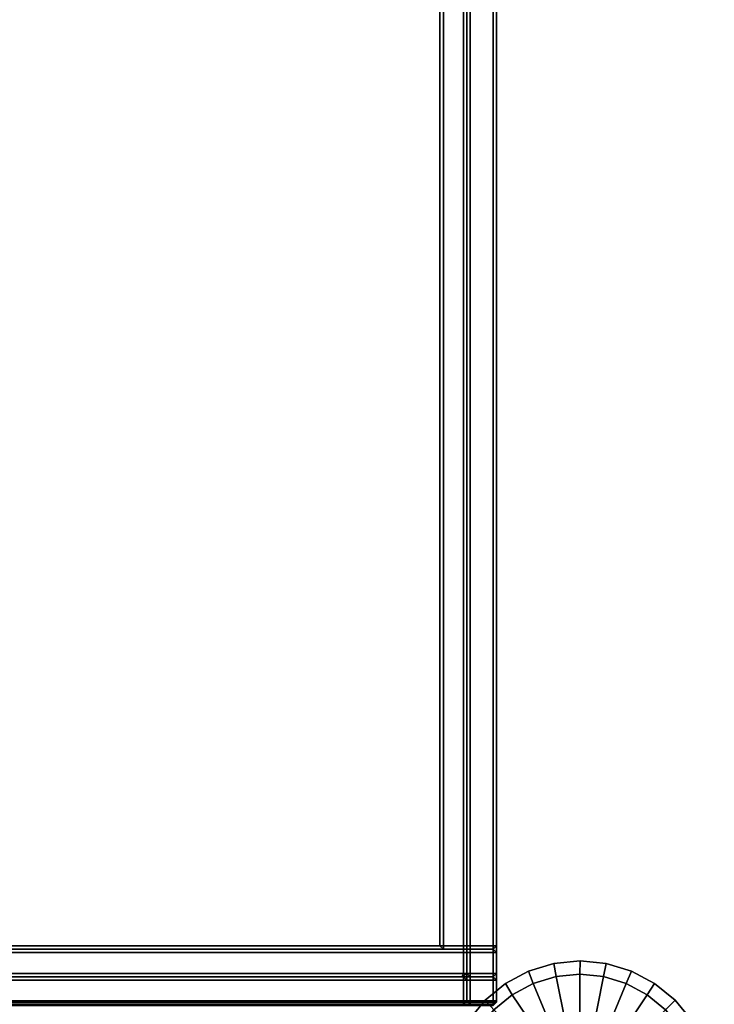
# Model space of a CAD drawing. Header units: inches. Extents: x 82 to 767, y -5 to 263.
# Tile 164 of 256: x 759 to 767, y 97 to 108. Entities that reach past the tile are written whole.
import ezdxf
from ezdxf.enums import TextEntityAlignment as Align

# ---------------------------------------------------------------- set-up
doc = ezdxf.new("R2010")
doc.units = ezdxf.units.IN
doc.header["$MEASUREMENT"] = 0
for name, color, linetype in [('A-FURN-3-COLLECTION-INFINITO-STORAGE-CASE-BACK-EDGE-HORIZONTAL', 35, 'Continuous'), ('A-FURN-3-COLLECTION-INFINITO-STORAGE-CASE-BACK-EDGE-VERTICAL', 35, 'Continuous'), ('A-FURN-3-COLLECTION-INFINITO-STORAGE-CASE-BACK-SURFACE-VERTICAL', 33, 'Continuous'), ('A-FURN-3-COLLECTION-INFINITO-STORAGE-CASE-BOTTOM-EDGE-HORIZONTAL', 35, 'Continuous'), ('A-FURN-3-COLLECTION-INFINITO-STORAGE-CASE-BOTTOM-SURFACE-HORIZONTAL', 33, 'Continuous'), ('A-FURN-3-COLLECTION-INFINITO-STORAGE-CASE-SIDE-EDGE-HORIZONTAL', 35, 'Continuous'), ('A-FURN-3-COLLECTION-INFINITO-STORAGE-CASE-SIDE-EDGE-VERTICAL', 35, 'Continuous'), ('A-FURN-3-COLLECTION-INFINITO-STORAGE-CASE-SIDE-SURFACE-VERTICAL', 33, 'Continuous'), ('A-FURN-3-COLLECTION-INFINITO-STORAGE-CASE-TOP-EDGE-HORIZONTAL', 35, 'Continuous'), ('A-FURN-3-COLLECTION-INFINITO-STORAGE-CASE-TOP-SURFACE-HORIZONTAL', 33, 'Continuous'), ('A-FURN-3-COLLECTION-INFINITO-STORAGE-SHELF', 33, 'Continuous'), ('A-FURN-3-COLLECTION-INFINITO-STORAGE-STANCHION-GLIDE', 251, 'Continuous'), ('A-FURN-HAWORTH-ATT', 7, 'Continuous')]:
    doc.layers.add(name, color=color, linetype=linetype)
doc.styles.get("Standard").update_dxf_attribs({"font": 'arial.ttf'})

# ---------------------------------------------------------------- blocks, each defined once
blk = doc.blocks.new('HCCS-IWBC-S0965-3D-3')
at = {"layer": 'A-FURN-3-COLLECTION-INFINITO-STORAGE-SHELF'}
for points in [[(1.027, 4.924, -0.334), (65.954, 4.924, -0.334), (65.954, 4.884, -0.373), (1.027, 4.884, -0.373)], [(65.954, 4.616, -0.373), (1.027, 4.616, -0.373), (1.027, 4.884, -0.373), (65.954, 4.884, -0.373)], [(65.631, 4.884, 1.605), (65.631, 4.924, 1.565), (1.349, 4.924, 1.565), (1.349, 4.884, 1.605)], [(65.631, 4.924, 1.565), (65.631, 4.924, -0.334), (1.349, 4.924, -0.334), (1.349, 4.924, 1.565)], [(65.631, 4.616, 1.605), (65.631, 4.884, 1.605), (1.349, 4.884, 1.605), (1.349, 4.616, 1.605)], [(65.631, 4.924, 0.853), (65.954, 4.924, 0.853), (65.954, 4.884, 0.814), (65.671, 4.884, 0.814)], [(65.631, 4.924, 1.249), (65.954, 4.924, 1.249), (65.954, 4.884, 1.209), (65.671, 4.884, 1.209)], [(65.671, 4.884, 1.407), (65.954, 4.884, 1.407), (65.954, 4.924, 1.368), (65.631, 4.924, 1.368)], [(65.671, 4.884, 1.011), (65.954, 4.884, 1.011), (65.954, 4.924, 0.972), (65.631, 4.924, 0.972)], [(65.631, 4.924, 0.062), (65.954, 4.924, 0.062), (65.954, 4.884, 0.023), (65.671, 4.884, 0.023)], [(65.631, 4.924, 0.457), (65.954, 4.924, 0.457), (65.954, 4.884, 0.418), (65.671, 4.884, 0.418)], [(65.671, 4.884, 0.616), (65.954, 4.884, 0.616), (65.954, 4.924, 0.576), (65.631, 4.924, 0.576)], [(65.671, 4.884, 0.22), (65.954, 4.884, 0.22), (65.954, 4.924, 0.181), (65.631, 4.924, 0.181)], [(65.671, 4.884, -0.175), (65.954, 4.884, -0.175), (65.954, 4.924, -0.215), (65.631, 4.924, -0.215)], [(65.631, 4.924, 0.853), (65.631, 4.924, 0.972), (65.954, 4.924, 0.972), (65.954, 4.924, 0.853)], [(65.631, 4.924, 0.457), (65.631, 4.924, 0.576), (65.954, 4.924, 0.576), (65.954, 4.924, 0.457)], [(65.631, 4.924, 0.062), (65.631, 4.924, 0.181), (65.954, 4.924, 0.181), (65.954, 4.924, 0.062)], [(65.631, 4.924, -0.334), (65.631, 4.924, -0.215), (65.954, 4.924, -0.215), (65.954, 4.924, -0.334)], [(65.631, 4.924, 1.249), (65.631, 4.924, 1.368), (65.954, 4.924, 1.368), (65.954, 4.924, 1.249)], [(65.671, 4.884, -0.175), (65.631, 4.924, -0.215), (65.631, 4.924, 1.565), (65.671, 4.884, 1.565)], [(65.671, 4.884, 1.565), (65.631, 4.924, 1.565), (65.631, 4.924, 1.565), (65.631, 4.884, 1.605)], [(65.631, 4.616, 1.605), (65.671, 4.616, 1.565), (65.671, 4.884, 1.565), (65.631, 4.884, 1.605)], [(65.71, 4.924, 0.655), (65.71, 4.884, 0.616), (65.71, 4.884, 0.616), (65.671, 4.884, 0.655)], [(65.71, 4.924, 0.774), (65.71, 4.924, 0.655), (65.671, 4.884, 0.655), (65.671, 4.884, 0.774)], [(65.671, 4.884, 0.774), (65.71, 4.884, 0.814), (65.71, 4.884, 0.814), (65.71, 4.924, 0.774)], [(65.71, 4.924, 1.17), (65.71, 4.924, 1.051), (65.671, 4.884, 1.051), (65.671, 4.884, 1.17)], [(65.71, 4.924, -0.017), (65.71, 4.924, -0.136), (65.671, 4.884, -0.136), (65.671, 4.884, -0.017)], [(65.71, 4.924, -0.136), (65.71, 4.884, -0.175), (65.71, 4.884, -0.175), (65.671, 4.884, -0.136)], [(65.671, 4.884, -0.017), (65.71, 4.884, 0.023), (65.71, 4.884, 0.023), (65.71, 4.924, -0.017)], [(65.71, 4.924, 0.379), (65.71, 4.924, 0.26), (65.671, 4.884, 0.26), (65.671, 4.884, 0.379)], [(65.71, 4.924, 0.26), (65.71, 4.884, 0.22), (65.71, 4.884, 0.22), (65.671, 4.884, 0.26)], [(65.671, 4.884, 0.379), (65.71, 4.884, 0.418), (65.71, 4.884, 0.418), (65.71, 4.924, 0.379)], [(65.71, 4.924, 1.051), (65.71, 4.884, 1.011), (65.71, 4.884, 1.011), (65.671, 4.884, 1.051)], [(65.671, 4.884, 1.17), (65.71, 4.884, 1.209), (65.71, 4.884, 1.209), (65.71, 4.924, 1.17)], [(65.71, 4.924, 1.565), (65.71, 4.924, 1.446), (65.671, 4.884, 1.446), (65.671, 4.884, 1.565)], [(65.71, 4.924, 1.446), (65.71, 4.884, 1.407), (65.71, 4.884, 1.407), (65.671, 4.884, 1.446)], [(65.671, 4.884, 1.565), (65.71, 4.884, 1.605), (65.71, 4.884, 1.605), (65.71, 4.924, 1.565)], [(65.671, 4.537, 0.655), (65.671, 4.884, 0.655), (65.71, 4.884, 0.616), (65.71, 4.576, 0.616)], [(65.671, 4.884, 0.774), (65.671, 4.884, 0.655), (65.671, 4.537, 0.655), (65.671, 4.537, 0.774)], [(65.71, 4.576, 0.814), (65.71, 4.884, 0.814), (65.671, 4.884, 0.774), (65.671, 4.537, 0.774)], [(65.671, 4.537, 1.051), (65.671, 4.884, 1.051), (65.71, 4.884, 1.011), (65.71, 4.576, 1.011)], [(65.671, 4.884, 1.17), (65.671, 4.884, 1.051), (65.671, 4.537, 1.051), (65.671, 4.537, 1.17)], [(65.71, 4.576, 1.209), (65.71, 4.884, 1.209), (65.671, 4.884, 1.17), (65.671, 4.537, 1.17)], [(65.671, 4.537, 1.446), (65.671, 4.884, 1.446), (65.71, 4.884, 1.407), (65.71, 4.576, 1.407)], [(65.671, 4.537, 0.26), (65.671, 4.884, 0.26), (65.71, 4.884, 0.22), (65.71, 4.576, 0.22)], [(65.671, 4.537, -0.136), (65.671, 4.884, -0.136), (65.71, 4.884, -0.175), (65.71, 4.576, -0.175)], [(65.71, 4.576, 0.023), (65.71, 4.884, 0.023), (65.671, 4.884, -0.017), (65.671, 4.537, -0.017)], [(65.71, 4.576, 0.418), (65.71, 4.884, 0.418), (65.671, 4.884, 0.379), (65.671, 4.537, 0.379)], [(65.671, 4.884, -0.017), (65.671, 4.884, -0.136), (65.671, 4.537, -0.136), (65.671, 4.537, -0.017)], [(65.671, 4.884, 0.379), (65.671, 4.884, 0.26), (65.671, 4.537, 0.26), (65.671, 4.537, 0.379)], [(65.671, -4.145, 1.565), (65.71, -4.128, 1.605), (65.71, 4.884, 1.605), (65.671, 4.884, 1.565)], [(65.671, 4.884, 1.565), (65.671, 4.884, 1.446), (65.671, 4.537, 1.446), (65.671, 4.537, 1.565)], [(65.671, 4.616, 0.616), (65.671, 4.884, 0.616), (65.671, 4.884, 0.814), (65.671, 4.616, 0.814)], [(65.954, 4.616, 0.814), (65.671, 4.616, 0.814), (65.671, 4.884, 0.814), (65.954, 4.884, 0.814)], [(65.954, 4.884, 1.011), (65.671, 4.884, 1.011), (65.671, 4.616, 1.011), (65.954, 4.616, 1.011)], [(65.954, 4.884, 0.616), (65.671, 4.884, 0.616), (65.671, 4.616, 0.616), (65.954, 4.616, 0.616)], [(65.671, 4.616, -0.175), (65.671, 4.884, -0.175), (65.671, 4.884, 0.023), (65.671, 4.616, 0.023)], [(65.954, 4.616, 0.023), (65.671, 4.616, 0.023), (65.671, 4.884, 0.023), (65.954, 4.884, 0.023)], [(65.671, 4.616, 0.22), (65.671, 4.884, 0.22), (65.671, 4.884, 0.418), (65.671, 4.616, 0.418)], [(65.954, 4.616, 0.418), (65.671, 4.616, 0.418), (65.671, 4.884, 0.418), (65.954, 4.884, 0.418)], [(65.954, 4.884, 0.22), (65.671, 4.884, 0.22), (65.671, 4.616, 0.22), (65.954, 4.616, 0.22)], [(65.954, 4.884, -0.175), (65.671, 4.884, -0.175), (65.671, 4.616, -0.175), (65.954, 4.616, -0.175)], [(65.671, 4.616, 1.407), (65.671, 4.884, 1.407), (65.671, 4.884, 1.565), (65.671, 4.616, 1.565)], [(65.671, 4.616, 1.011), (65.671, 4.884, 1.011), (65.671, 4.884, 1.209), (65.671, 4.616, 1.209)], [(65.954, 4.616, 1.209), (65.671, 4.616, 1.209), (65.671, 4.884, 1.209), (65.954, 4.884, 1.209)], [(65.954, 4.884, 1.407), (65.671, 4.884, 1.407), (65.671, 4.616, 1.407), (65.954, 4.616, 1.407)], [(65.954, 4.924, 0.774), (65.954, 4.924, 0.655), (65.71, 4.924, 0.655), (65.71, 4.924, 0.774)], [(65.71, 4.924, 0.655), (65.954, 4.924, 0.655), (65.954, 4.884, 0.616), (65.71, 4.884, 0.616)], [(65.71, 4.884, 0.814), (65.954, 4.884, 0.814), (65.954, 4.924, 0.774), (65.71, 4.924, 0.774)], [(65.954, 4.924, 1.17), (65.954, 4.924, 1.051), (65.71, 4.924, 1.051), (65.71, 4.924, 1.17)], [(65.954, 4.924, -0.017), (65.954, 4.924, -0.136), (65.71, 4.924, -0.136), (65.71, 4.924, -0.017)], [(65.71, 4.924, -0.136), (65.954, 4.924, -0.136), (65.954, 4.884, -0.175), (65.71, 4.884, -0.175)], [(65.71, 4.884, 0.023), (65.954, 4.884, 0.023), (65.954, 4.924, -0.017), (65.71, 4.924, -0.017)], [(65.954, 4.924, 0.379), (65.954, 4.924, 0.26), (65.71, 4.924, 0.26), (65.71, 4.924, 0.379)], [(65.71, 4.924, 0.26), (65.954, 4.924, 0.26), (65.954, 4.884, 0.22), (65.71, 4.884, 0.22)], [(65.71, 4.884, 0.418), (65.954, 4.884, 0.418), (65.954, 4.924, 0.379), (65.71, 4.924, 0.379)], [(65.71, 4.924, 1.051), (65.954, 4.924, 1.051), (65.954, 4.884, 1.011), (65.71, 4.884, 1.011)], [(65.71, 4.884, 1.209), (65.954, 4.884, 1.209), (65.954, 4.924, 1.17), (65.71, 4.924, 1.17)], [(65.71, 4.924, 1.446), (65.954, 4.924, 1.446), (65.954, 4.884, 1.407), (65.71, 4.884, 1.407)], [(65.71, 4.884, 1.605), (65.954, 4.884, 1.605), (65.954, 4.924, 1.565), (65.71, 4.924, 1.565)], [(65.954, 4.924, 1.565), (65.954, 4.924, 1.446), (65.71, 4.924, 1.446), (65.71, 4.924, 1.565)], [(65.71, 4.884, 0.814), (65.71, 4.576, 0.814), (65.954, 4.576, 0.814), (65.954, 4.884, 0.814)], [(65.954, 4.884, 0.616), (65.954, 4.576, 0.616), (65.71, 4.576, 0.616), (65.71, 4.884, 0.616)], [(65.71, 4.884, 1.209), (65.71, 4.576, 1.209), (65.954, 4.576, 1.209), (65.954, 4.884, 1.209)], [(65.954, 4.884, 1.011), (65.954, 4.576, 1.011), (65.71, 4.576, 1.011), (65.71, 4.884, 1.011)], [(65.954, 4.884, 1.407), (65.954, 4.576, 1.407), (65.71, 4.576, 1.407), (65.71, 4.884, 1.407)], [(65.71, 4.884, 0.023), (65.71, 4.576, 0.023), (65.954, 4.576, 0.023), (65.954, 4.884, 0.023)], [(65.954, 4.884, -0.175), (65.954, 4.576, -0.175), (65.71, 4.576, -0.175), (65.71, 4.884, -0.175)], [(65.71, 4.884, 0.418), (65.71, 4.576, 0.418), (65.954, 4.576, 0.418), (65.954, 4.884, 0.418)], [(65.954, 4.884, 0.22), (65.954, 4.576, 0.22), (65.71, 4.576, 0.22), (65.71, 4.884, 0.22)], [(65.71, 4.884, 1.605), (65.71, -4.128, 1.605), (65.954, -4.128, 1.605), (65.954, 4.884, 1.605)], [(65.993, 4.884, -0.017), (65.993, 4.884, -0.136), (65.954, 4.924, -0.136), (65.954, 4.924, -0.017)], [(65.993, 4.884, -0.136), (65.954, 4.884, -0.175), (65.954, 4.884, -0.175), (65.954, 4.924, -0.136)], [(65.954, 4.924, -0.017), (65.954, 4.884, 0.023), (65.954, 4.884, 0.023), (65.993, 4.884, -0.017)], [(65.993, 4.884, 0.379), (65.993, 4.884, 0.26), (65.954, 4.924, 0.26), (65.954, 4.924, 0.379)], [(65.993, 4.884, 0.26), (65.954, 4.884, 0.22), (65.954, 4.884, 0.22), (65.954, 4.924, 0.26)], [(65.954, 4.924, 0.379), (65.954, 4.884, 0.418), (65.954, 4.884, 0.418), (65.993, 4.884, 0.379)], [(65.993, 4.884, 0.774), (65.993, 4.884, 0.655), (65.954, 4.924, 0.655), (65.954, 4.924, 0.774)], [(65.993, 4.884, 0.655), (65.954, 4.884, 0.616), (65.954, 4.884, 0.616), (65.954, 4.924, 0.655)], [(65.954, 4.924, 0.774), (65.954, 4.884, 0.814), (65.954, 4.884, 0.814), (65.993, 4.884, 0.774)], [(65.993, 4.884, 1.17), (65.993, 4.884, 1.051), (65.954, 4.924, 1.051), (65.954, 4.924, 1.17)], [(65.993, 4.884, 1.051), (65.954, 4.884, 1.011), (65.954, 4.884, 1.011), (65.954, 4.924, 1.051)], [(65.954, 4.924, 1.17), (65.954, 4.884, 1.209), (65.954, 4.884, 1.209), (65.993, 4.884, 1.17)], [(65.993, 4.884, 1.565), (65.993, 4.884, 1.446), (65.954, 4.924, 1.446), (65.954, 4.924, 1.565)], [(65.993, 4.884, 1.446), (65.954, 4.884, 1.407), (65.954, 4.884, 1.407), (65.954, 4.924, 1.446)], [(65.954, 4.924, 1.565), (65.954, 4.884, 1.605), (65.954, 4.884, 1.605), (65.993, 4.884, 1.565)], [(65.954, 4.924, 0.062), (65.954, 4.924, 0.181), (65.993, 4.884, 0.181), (65.993, 4.884, 0.062)], [(65.954, 4.924, 0.181), (65.954, 4.884, 0.22), (65.954, 4.884, 0.22), (65.993, 4.884, 0.181)], [(65.993, 4.884, 0.062), (65.954, 4.884, 0.023), (65.954, 4.884, 0.023), (65.954, 4.924, 0.062)], [(65.954, 4.924, -0.334), (65.954, 4.924, -0.215), (65.993, 4.884, -0.215), (65.993, 4.884, -0.334)], [(65.954, 4.924, -0.215), (65.954, 4.884, -0.175), (65.954, 4.884, -0.175), (65.993, 4.884, -0.215)], [(65.993, 4.884, -0.334), (65.954, 4.884, -0.373), (65.954, 4.884, -0.373), (65.954, 4.924, -0.334)], [(65.954, 4.924, 0.853), (65.954, 4.924, 0.972), (65.993, 4.884, 0.972), (65.993, 4.884, 0.853)], [(65.954, 4.924, 0.972), (65.954, 4.884, 1.011), (65.954, 4.884, 1.011), (65.993, 4.884, 0.972)], [(65.993, 4.884, 0.853), (65.954, 4.884, 0.814), (65.954, 4.884, 0.814), (65.954, 4.924, 0.853)], [(65.954, 4.924, 0.457), (65.954, 4.924, 0.576), (65.993, 4.884, 0.576), (65.993, 4.884, 0.457)], [(65.954, 4.924, 0.576), (65.954, 4.884, 0.616), (65.954, 4.884, 0.616), (65.993, 4.884, 0.576)], [(65.993, 4.884, 0.457), (65.954, 4.884, 0.418), (65.954, 4.884, 0.418), (65.954, 4.924, 0.457)], [(65.954, 4.924, 1.249), (65.954, 4.924, 1.368), (65.993, 4.884, 1.368), (65.993, 4.884, 1.249)], [(65.954, 4.924, 1.368), (65.954, 4.884, 1.407), (65.954, 4.884, 1.407), (65.993, 4.884, 1.368)], [(65.993, 4.884, 1.249), (65.954, 4.884, 1.209), (65.954, 4.884, 1.209), (65.954, 4.924, 1.249)], [(65.954, 4.576, 0.616), (65.954, 4.884, 0.616), (65.993, 4.884, 0.655), (65.993, 4.537, 0.655)], [(65.993, 4.537, 0.774), (65.993, 4.884, 0.774), (65.954, 4.884, 0.814), (65.954, 4.576, 0.814)], [(65.954, 4.576, 1.011), (65.954, 4.884, 1.011), (65.993, 4.884, 1.051), (65.993, 4.537, 1.051)], [(65.993, 4.537, 1.17), (65.993, 4.884, 1.17), (65.954, 4.884, 1.209), (65.954, 4.576, 1.209)], [(65.954, 4.576, 1.407), (65.954, 4.884, 1.407), (65.993, 4.884, 1.446), (65.993, 4.537, 1.446)], [(65.993, 4.537, 0.379), (65.993, 4.884, 0.379), (65.954, 4.884, 0.418), (65.954, 4.576, 0.418)], [(65.954, 4.576, 0.22), (65.954, 4.884, 0.22), (65.993, 4.884, 0.26), (65.993, 4.537, 0.26)], [(65.993, 4.537, -0.017), (65.993, 4.884, -0.017), (65.954, 4.884, 0.023), (65.954, 4.576, 0.023)], [(65.954, 4.576, -0.175), (65.954, 4.884, -0.175), (65.993, 4.884, -0.136), (65.993, 4.537, -0.136)], [(65.993, 4.884, 1.565), (65.954, 4.884, 1.605), (65.954, -4.128, 1.605), (65.993, -4.145, 1.565)], [(65.993, 4.616, 0.181), (65.993, 4.884, 0.181), (65.954, 4.884, 0.22), (65.954, 4.616, 0.22)], [(65.954, 4.616, 0.023), (65.954, 4.884, 0.023), (65.993, 4.884, 0.062), (65.993, 4.616, 0.062)], [(65.993, 4.616, -0.215), (65.993, 4.884, -0.215), (65.954, 4.884, -0.175), (65.954, 4.616, -0.175)], [(65.954, 4.616, -0.373), (65.954, 4.884, -0.373), (65.993, 4.884, -0.334), (65.993, 4.616, -0.334)], [(65.993, 4.616, 0.972), (65.993, 4.884, 0.972), (65.954, 4.884, 1.011), (65.954, 4.616, 1.011)], [(65.954, 4.616, 0.814), (65.954, 4.884, 0.814), (65.993, 4.884, 0.853), (65.993, 4.616, 0.853)], [(65.993, 4.616, 0.576), (65.993, 4.884, 0.576), (65.954, 4.884, 0.616), (65.954, 4.616, 0.616)], [(65.954, 4.616, 0.418), (65.954, 4.884, 0.418), (65.993, 4.884, 0.457), (65.993, 4.616, 0.457)], [(65.993, 4.616, 1.368), (65.993, 4.884, 1.368), (65.954, 4.884, 1.407), (65.954, 4.616, 1.407)], [(65.954, 4.616, 1.209), (65.954, 4.884, 1.209), (65.993, 4.884, 1.249), (65.993, 4.616, 1.249)], [(65.993, 4.537, -0.017), (65.993, 4.537, -0.136), (65.993, 4.884, -0.136), (65.993, 4.884, -0.017)], [(65.993, 4.537, 0.379), (65.993, 4.537, 0.26), (65.993, 4.884, 0.26), (65.993, 4.884, 0.379)], [(65.993, 4.537, 0.774), (65.993, 4.537, 0.655), (65.993, 4.884, 0.655), (65.993, 4.884, 0.774)], [(65.993, 4.537, 1.17), (65.993, 4.537, 1.051), (65.993, 4.884, 1.051), (65.993, 4.884, 1.17)], [(65.993, 4.537, 1.565), (65.993, 4.537, 1.446), (65.993, 4.884, 1.446), (65.993, 4.884, 1.565)], [(65.993, 4.884, 0.062), (65.993, 4.884, 0.181), (65.993, 4.616, 0.181), (65.993, 4.616, 0.062)], [(65.993, 4.884, -0.334), (65.993, 4.884, -0.215), (65.993, 4.616, -0.215), (65.993, 4.616, -0.334)], [(65.993, 4.884, 0.853), (65.993, 4.884, 0.972), (65.993, 4.616, 0.972), (65.993, 4.616, 0.853)], [(65.993, 4.884, 0.457), (65.993, 4.884, 0.576), (65.993, 4.616, 0.576), (65.993, 4.616, 0.457)], [(65.993, 4.884, 1.249), (65.993, 4.884, 1.368), (65.993, 4.616, 1.368), (65.993, 4.616, 1.249)], [(1.027, 4.616, -0.373), (65.954, 4.616, -0.373), (65.954, 4.576, -0.334), (1.027, 4.576, -0.334)], [(65.631, 4.576, 1.565), (65.631, 4.616, 1.605), (1.349, 4.616, 1.605), (1.349, 4.576, 1.565)], [(65.631, 4.576, -0.334), (65.631, 4.537, -0.373), (1.349, 4.537, -0.373), (1.349, 4.576, -0.334)], [(65.631, 4.537, 0.345), (65.631, 4.576, 0.305), (1.349, 4.576, 0.305), (1.349, 4.537, 0.345)], [(65.631, 4.576, 0.305), (65.631, 4.576, -0.334), (1.349, 4.576, -0.334), (1.349, 4.576, 0.305)], [(1.349, 4.576, 1.565), (1.349, 4.576, -0.334), (65.631, 4.576, -0.334), (65.631, 4.576, 1.565)], [(1.349, -4.895, -0.373), (1.349, 4.537, -0.373), (65.631, 4.537, -0.373), (65.631, -4.895, -0.373)], [(1.349, 4.537, 0.345), (1.349, -4.895, 0.345), (65.631, -4.895, 0.345), (65.631, 4.537, 0.345)], [(65.671, 4.616, 0.814), (65.954, 4.616, 0.814), (65.954, 4.576, 0.853), (65.631, 4.576, 0.853)], [(65.671, 4.616, 1.209), (65.954, 4.616, 1.209), (65.954, 4.576, 1.249), (65.631, 4.576, 1.249)], [(65.631, 4.576, 0.972), (65.954, 4.576, 0.972), (65.954, 4.616, 1.011), (65.671, 4.616, 1.011)], [(65.631, 4.576, 1.368), (65.954, 4.576, 1.368), (65.954, 4.616, 1.407), (65.671, 4.616, 1.407)], [(65.671, 4.616, 0.023), (65.954, 4.616, 0.023), (65.954, 4.576, 0.062), (65.631, 4.576, 0.062)], [(65.671, 4.616, 0.418), (65.954, 4.616, 0.418), (65.954, 4.576, 0.457), (65.631, 4.576, 0.457)], [(65.631, 4.576, 0.181), (65.954, 4.576, 0.181), (65.954, 4.616, 0.22), (65.671, 4.616, 0.22)], [(65.631, 4.576, 0.576), (65.954, 4.576, 0.576), (65.954, 4.616, 0.616), (65.671, 4.616, 0.616)], [(65.631, 4.576, -0.215), (65.954, 4.576, -0.215), (65.954, 4.616, -0.175), (65.671, 4.616, -0.175)], [(65.631, 4.576, -0.215), (65.671, 4.616, -0.175), (65.671, 4.616, 1.565), (65.631, 4.576, 1.565)], [(65.631, 4.576, 1.565), (65.671, 4.616, 1.565), (65.671, 4.616, 1.565), (65.631, 4.616, 1.605)], [(65.631, 4.576, 0.305), (65.631, 4.537, 0.345), (65.631, 4.537, 0.345), (65.671, 4.516, 0.305)], [(65.631, 4.537, -0.373), (65.631, 4.576, -0.334), (65.631, 4.576, -0.334), (65.671, 4.516, -0.334)], [(65.671, 4.516, -0.334), (65.631, 4.576, -0.334), (65.631, 4.576, 0.305), (65.671, 4.516, 0.305)], [(65.954, 4.576, 0.853), (65.954, 4.576, 0.972), (65.631, 4.576, 0.972), (65.631, 4.576, 0.853)], [(65.954, 4.576, 0.457), (65.954, 4.576, 0.576), (65.631, 4.576, 0.576), (65.631, 4.576, 0.457)], [(65.954, 4.576, 0.062), (65.954, 4.576, 0.181), (65.631, 4.576, 0.181), (65.631, 4.576, 0.062)], [(65.954, 4.576, -0.334), (65.954, 4.576, -0.215), (65.631, 4.576, -0.215), (65.631, 4.576, -0.334)], [(65.954, 4.576, 1.249), (65.954, 4.576, 1.368), (65.631, 4.576, 1.368), (65.631, 4.576, 1.249)], [(65.671, -4.895, -0.334), (65.631, -4.895, -0.373), (65.631, 4.537, -0.373), (65.671, 4.516, -0.334)], [(65.631, -4.895, 0.345), (65.671, -4.895, 0.305), (65.671, 4.516, 0.305), (65.631, 4.537, 0.345)], [(65.671, 4.537, 1.446), (65.71, 4.576, 1.407), (65.71, 4.576, -0.334), (65.671, 4.537, -0.334)], [(65.671, 4.537, -0.334), (65.71, 4.576, -0.334), (65.71, 4.576, -0.334), (65.71, 4.537, -0.373)], [(65.71, -4.895, -0.373), (65.671, -4.912, -0.334), (65.671, 4.537, -0.334), (65.71, 4.537, -0.373)], [(65.71, 4.576, -0.175), (65.954, 4.576, -0.175), (65.954, 4.576, -0.334), (65.71, 4.576, -0.334)], [(65.71, 4.537, -0.373), (65.71, 4.576, -0.334), (65.954, 4.576, -0.334), (65.954, 4.537, -0.373)], [(65.71, 4.576, 1.011), (65.954, 4.576, 1.011), (65.954, 4.576, 0.814), (65.71, 4.576, 0.814)], [(65.71, 4.576, 1.407), (65.954, 4.576, 1.407), (65.954, 4.576, 1.209), (65.71, 4.576, 1.209)], [(65.71, 4.576, 0.22), (65.954, 4.576, 0.22), (65.954, 4.576, 0.023), (65.71, 4.576, 0.023)], [(65.71, 4.576, 0.616), (65.954, 4.576, 0.616), (65.954, 4.576, 0.418), (65.71, 4.576, 0.418)], [(65.71, -4.895, -0.373), (65.71, 4.537, -0.373), (65.954, 4.537, -0.373), (65.954, -4.895, -0.373)], [(65.993, 4.616, 0.062), (65.993, 4.616, 0.181), (65.954, 4.576, 0.181), (65.954, 4.576, 0.062)], [(65.993, 4.616, 0.181), (65.954, 4.616, 0.22), (65.954, 4.616, 0.22), (65.954, 4.576, 0.181)], [(65.954, 4.576, 0.062), (65.954, 4.616, 0.023), (65.954, 4.616, 0.023), (65.993, 4.616, 0.062)], [(65.993, 4.616, -0.334), (65.993, 4.616, -0.215), (65.954, 4.576, -0.215), (65.954, 4.576, -0.334)], [(65.993, 4.616, -0.215), (65.954, 4.616, -0.175), (65.954, 4.616, -0.175), (65.954, 4.576, -0.215)], [(65.954, 4.576, -0.334), (65.954, 4.616, -0.373), (65.954, 4.616, -0.373), (65.993, 4.616, -0.334)], [(65.993, 4.616, 0.853), (65.993, 4.616, 0.972), (65.954, 4.576, 0.972), (65.954, 4.576, 0.853)], [(65.993, 4.616, 0.972), (65.954, 4.616, 1.011), (65.954, 4.616, 1.011), (65.954, 4.576, 0.972)], [(65.954, 4.576, 0.853), (65.954, 4.616, 0.814), (65.954, 4.616, 0.814), (65.993, 4.616, 0.853)], [(65.993, 4.616, 0.457), (65.993, 4.616, 0.576), (65.954, 4.576, 0.576), (65.954, 4.576, 0.457)], [(65.993, 4.616, 0.576), (65.954, 4.616, 0.616), (65.954, 4.616, 0.616), (65.954, 4.576, 0.576)], [(65.954, 4.576, 0.457), (65.954, 4.616, 0.418), (65.954, 4.616, 0.418), (65.993, 4.616, 0.457)], [(65.993, 4.616, 1.368), (65.954, 4.616, 1.407), (65.954, 4.616, 1.407), (65.954, 4.576, 1.368)], [(65.993, 4.616, 1.249), (65.993, 4.616, 1.368), (65.954, 4.576, 1.368), (65.954, 4.576, 1.249)], [(65.954, 4.576, 1.249), (65.954, 4.616, 1.209), (65.954, 4.616, 1.209), (65.993, 4.616, 1.249)], [(65.954, 4.576, 1.407), (65.993, 4.537, 1.446), (65.993, 4.537, -0.334), (65.954, 4.576, -0.334)], [(65.954, 4.576, -0.334), (65.993, 4.537, -0.334), (65.993, 4.537, -0.334), (65.954, 4.537, -0.373)], [(65.993, -4.912, -0.334), (65.954, -4.895, -0.373), (65.954, 4.537, -0.373), (65.993, 4.537, -0.334)], [(65.671, -4.895, 0.305), (65.671, -4.895, -0.334), (65.671, 4.516, -0.334), (65.671, 4.516, 0.305)]]:
    blk.add_3dface(points, dxfattribs=at)
for points, invisible_edges in [([(65.671, -4.916, 0.345), (65.671, -4.145, 1.565), (65.671, -4.145, 1.565), (65.671, 4.537, 1.565)], 8), ([(65.671, -4.912, -0.334), (65.671, -4.916, 0.345), (65.671, 4.537, 1.565), (65.671, 4.537, -0.334)], 2), ([(65.993, 4.537, -0.334), (65.993, 4.537, 1.565), (65.993, -4.916, 0.345), (65.993, -4.912, -0.334)], 2), ([(65.993, 4.537, 1.565), (65.993, -4.145, 1.565), (65.993, -4.145, 1.565), (65.993, -4.916, 0.345)], 8)]:
    blk.add_3dface(points, dxfattribs=dict(at, invisible_edges=invisible_edges))
at = {"layer": 'A-FURN-HAWORTH-ATT', "flags": 1}
for tag, p in [('HAWMC', (0, 0)), ('HAWPN', (0, -0.167)), ('HAWSN', (0, -0.333))]:
    blk.add_attdef(tag, text='', height=0.1, dxfattribs=at).set_placement(p, align=Align.TOP_CENTER)
blk = doc.blocks.new('HCCS-IWBC-F2-3D-3')
at = {"layer": 'A-FURN-3-COLLECTION-INFINITO-STORAGE-STANCHION-GLIDE', "invisible_edges": 10}
for points in [[(-0.877, 4.593), (-1.117, 4.79), (-0.877, 7.22), (-0.604, 7.366)], [(-1.117, 4.79), (-1.313, 5.029), (-1.117, 7.024), (-0.877, 7.22)], [(-1.313, 5.029), (-1.459, 5.302), (-1.313, 6.784), (-1.117, 7.024)], [(-1.459, 5.302), (-1.549, 5.599), (-1.459, 6.511), (-1.313, 6.784)], [(-1.549, 5.599), (-1.579, 5.907), (-1.549, 6.215), (-1.459, 6.511)]]:
    blk.add_3dface(points, dxfattribs=at)
at = {"layer": 'A-FURN-HAWORTH-ATT', "flags": 1}
for tag, p in [('HAWMC', (0, 0)), ('HAWMC', (0, 0)), ('HAWPN', (0, -0.167)), ('HAWPN', (0, -0.167)), ('HAWSN', (0, -0.333)), ('HAWSN', (0, -0.333))]:
    blk.add_attdef(tag, text='', height=0.1, dxfattribs=at).set_placement(p, align=Align.TOP_CENTER)
at = {"layer": 'A-FURN-3-COLLECTION-INFINITO-STORAGE-STANCHION-GLIDE'}
mesh = blk.add_polymesh((33, 3), dxfattribs=at)
for k, corner in enumerate([(0.32, 5.905, 0.84), (1.435, 5.904, 0.29), (1.579, 5.907, 0.198), (0.314, 5.967, 0.84), (1.407, 6.182, 0.29), (1.549, 6.215, 0.198), (0.296, 6.026, 0.84), (1.326, 6.45, 0.29), (1.459, 6.511, 0.198), (0.266, 6.081, 0.84), (1.194, 6.697, 0.29), (1.313, 6.784, 0.198), (0.227, 6.129, 0.84), (1.016, 6.913, 0.29), (1.117, 7.024, 0.198), (0.179, 6.168, 0.84), (0.8, 7.091, 0.29), (0.877, 7.22, 0.198), (0.124, 6.197, 0.84), (0.553, 7.223, 0.29), (0.604, 7.366, 0.198), (0.065, 6.215, 0.84), (0.285, 7.304, 0.29), (0.308, 7.456, 0.198), (0.004, 6.221, 0.84), (0.007, 7.332, 0.29), (0, 7.486, 0.198), (-0.058, 6.215, 0.84), (-0.272, 7.304, 0.29), (-0.308, 7.456, 0.198), (-0.117, 6.197, 0.84), (-0.54, 7.223, 0.29), (-0.604, 7.366, 0.198), (-0.172, 6.168, 0.84), (-0.787, 7.091, 0.29), (-0.877, 7.22, 0.198), (-0.22, 6.129, 0.84), (-1.003, 6.913, 0.29), (-1.117, 7.024, 0.198), (-0.259, 6.081, 0.84), (-1.181, 6.697, 0.29), (-1.313, 6.784, 0.198), (-0.288, 6.026, 0.84), (-1.313, 6.45, 0.29), (-1.459, 6.511, 0.198), (-0.306, 5.967, 0.84), (-1.394, 6.182, 0.29), (-1.549, 6.215, 0.198), (-0.313, 5.905, 0.84), (-1.422, 5.904, 0.29), (-1.579, 5.907, 0.198), (-0.306, 5.844, 0.84), (-1.394, 5.625, 0.29), (-1.549, 5.599, 0.198), (-0.288, 5.784, 0.84), (-1.313, 5.357, 0.29), (-1.459, 5.302, 0.198), (-0.259, 5.73, 0.84), (-1.181, 5.11, 0.29), (-1.313, 5.029, 0.198), (-0.22, 5.682, 0.84), (-1.003, 4.894, 0.29), (-1.117, 4.79, 0.198), (-0.172, 5.642, 0.84), (-0.787, 4.716, 0.29), (-0.877, 4.593, 0.198), (-0.117, 5.613, 0.84), (-0.54, 4.584, 0.29), (-0.604, 4.448, 0.198), (-0.058, 5.595, 0.84), (-0.272, 4.503, 0.29), (-0.308, 4.358, 0.198), (0.004, 5.589, 0.84), (0.007, 4.476, 0.29), (0, 4.327, 0.198), (0.065, 5.595, 0.84), (0.285, 4.503, 0.29), (0.308, 4.358, 0.198), (0.124, 5.613, 0.84), (0.553, 4.584, 0.29), (0.604, 4.448, 0.198), (0.179, 5.642, 0.84), (0.8, 4.716, 0.29), (0.877, 4.593, 0.198), (0.227, 5.682, 0.84), (1.016, 4.894, 0.29), (1.117, 4.79, 0.198), (0.266, 5.73, 0.84), (1.194, 5.11, 0.29), (1.313, 5.029, 0.198), (0.296, 5.784, 0.84), (1.326, 5.357, 0.29), (1.459, 5.302, 0.198), (0.314, 5.844, 0.84), (1.407, 5.625, 0.29), (1.549, 5.599, 0.198), (0.32, 5.905, 0.84), (1.435, 5.904, 0.29), (1.579, 5.907, 0.198)]):
    mesh.set_mesh_vertex(divmod(k, 3), corner)
mesh = blk.add_polymesh((33, 2), dxfattribs=at)
for k, corner in enumerate([(1.549, 5.599), (1.549, 5.599, 0.198), (1.459, 5.302), (1.459, 5.302, 0.198), (1.313, 5.029), (1.313, 5.029, 0.198), (1.117, 4.79), (1.117, 4.79, 0.198), (0.877, 4.593), (0.877, 4.593, 0.198), (0.604, 4.448), (0.604, 4.448, 0.198), (0.308, 4.358), (0.308, 4.358, 0.198), (0, 4.327), (0, 4.327, 0.198), (-0.308, 4.358), (-0.308, 4.358, 0.198), (-0.604, 4.448), (-0.604, 4.448, 0.198), (-0.877, 4.593), (-0.877, 4.593, 0.198), (-1.117, 4.79), (-1.117, 4.79, 0.198), (-1.313, 5.029), (-1.313, 5.029, 0.198), (-1.459, 5.302), (-1.459, 5.302, 0.198), (-1.549, 5.599), (-1.549, 5.599, 0.198), (-1.579, 5.907), (-1.579, 5.907, 0.198), (-1.549, 6.215), (-1.549, 6.215, 0.198), (-1.459, 6.511), (-1.459, 6.511, 0.198), (-1.313, 6.784), (-1.313, 6.784, 0.198), (-1.117, 7.024), (-1.117, 7.024, 0.198), (-0.877, 7.22), (-0.877, 7.22, 0.198), (-0.604, 7.366), (-0.604, 7.366, 0.198), (-0.308, 7.456), (-0.308, 7.456, 0.198), (0, 7.486), (0, 7.486, 0.198), (0.308, 7.456), (0.308, 7.456, 0.198), (0.604, 7.366), (0.604, 7.366, 0.198), (0.877, 7.22), (0.877, 7.22, 0.198), (1.117, 7.024), (1.117, 7.024, 0.198), (1.313, 6.784), (1.313, 6.784, 0.198), (1.459, 6.511), (1.459, 6.511, 0.198), (1.549, 6.215), (1.549, 6.215, 0.198), (1.579, 5.907), (1.579, 5.907, 0.198), (1.549, 5.599), (1.549, 5.599, 0.198)]):
    mesh.set_mesh_vertex(divmod(k, 2), corner)
blk = doc.blocks.new('HCCS-IWBC-C2W1-3D-3')
at = {"layer": 'A-FURN-3-COLLECTION-INFINITO-STORAGE-CASE-BACK-EDGE-HORIZONTAL'}
for points in [[(31.791, 4.923, -2.878), (31.791, 4.883, -2.918), (1.699, 4.883, -2.918), (1.699, 4.923, -2.878)], [(31.791, 4.883, 15.438), (31.791, 4.923, 15.398), (1.699, 4.923, 15.398), (1.699, 4.883, 15.438)], [(31.791, 4.883, 15.438), (1.699, 4.883, 15.438), (1.699, 4.299, 15.438), (31.791, 4.299, 15.438)], [(31.791, 4.299, -2.918), (1.699, 4.299, -2.918), (1.699, 4.883, -2.918), (31.791, 4.883, -2.918)], [(31.831, 4.883, -2.878), (31.791, 4.883, -2.918), (31.791, 4.883, -2.918), (31.791, 4.923, -2.878)], [(31.791, 4.883, 15.438), (31.831, 4.883, 15.398), (31.831, 4.883, 15.398), (31.791, 4.923, 15.398)], [(31.791, 4.299, 15.438), (31.831, 4.299, 15.398), (31.831, 4.883, 15.398), (31.791, 4.883, 15.438)], [(31.831, 4.299, -2.878), (31.791, 4.299, -2.918), (31.791, 4.883, -2.918), (31.831, 4.883, -2.878)], [(1.699, 4.299, 15.438), (1.699, 4.259, 15.398), (31.791, 4.259, 15.398), (31.791, 4.299, 15.438)], [(31.831, 4.299, -2.878), (31.791, 4.259, -2.878), (31.791, 4.259, -2.878), (31.791, 4.299, -2.918)], [(31.791, 4.299, 15.438), (31.791, 4.259, 15.398), (31.791, 4.259, 15.398), (31.831, 4.299, 15.398)]]:
    blk.add_3dface(points, dxfattribs=at)
at = {"layer": 'A-FURN-3-COLLECTION-INFINITO-STORAGE-CASE-BACK-EDGE-VERTICAL'}
for points in [[(31.831, 4.883, -2.878), (31.791, 4.923, -2.878), (31.791, 4.923, 15.398), (31.831, 4.883, 15.398)], [(31.831, 4.299, 15.398), (31.831, 4.299, -2.878), (31.831, 4.883, -2.878), (31.831, 4.883, 15.398)], [(31.791, 4.259, -2.878), (31.831, 4.299, -2.878), (31.831, 4.299, 15.398), (31.791, 4.259, 15.398)]]:
    blk.add_3dface(points, dxfattribs=at)
at = {"layer": 'A-FURN-3-COLLECTION-INFINITO-STORAGE-CASE-BACK-SURFACE-VERTICAL'}
for points in [[(31.791, 4.923, -2.878), (1.699, 4.923, -2.878), (1.699, 4.923, 15.398), (31.791, 4.923, 15.398)], [(31.791, 4.259, 15.398), (1.699, 4.259, 15.398), (1.699, 4.259, -2.878), (31.791, 4.259, -2.878)]]:
    blk.add_3dface(points, dxfattribs=at)
at = {"layer": 'A-FURN-3-COLLECTION-INFINITO-STORAGE-CASE-BOTTOM-EDGE-HORIZONTAL'}
for points in [[(31.791, 4.883, -2.918), (31.791, 4.923, -2.958), (1.699, 4.923, -2.958), (1.699, 4.883, -2.918)], [(1.699, 4.883, -3.583), (1.699, 4.923, -3.543), (31.791, 4.923, -3.543), (31.791, 4.883, -3.583)], [(1.699, 4.923, -2.958), (31.791, 4.923, -2.958), (31.791, 4.923, -3.543), (1.699, 4.923, -3.543)], [(31.831, 4.883, -3.543), (31.791, 4.923, -3.543), (31.791, 4.923, -2.958), (31.831, 4.883, -2.958)], [(31.831, 4.883, -2.958), (31.791, 4.923, -2.958), (31.791, 4.923, -2.958), (31.791, 4.883, -2.918)], [(31.791, 4.883, -3.583), (31.831, 4.883, -3.543), (31.831, -7.931, -3.543), (31.791, -7.931, -3.583)], [(31.831, 4.883, -2.958), (31.791, 4.883, -2.918), (31.791, -7.931, -2.918), (31.831, -7.931, -2.958)]]:
    blk.add_3dface(points, dxfattribs=at)
at = {"layer": 'A-FURN-3-COLLECTION-INFINITO-STORAGE-CASE-BOTTOM-SURFACE-HORIZONTAL'}
for points in [[(1.699, -7.931, -2.918), (31.791, -7.931, -2.918), (31.791, 4.883, -2.918), (1.699, 4.883, -2.918)], [(1.699, 4.883, -3.583), (31.791, 4.883, -3.583), (31.791, -7.931, -3.583), (1.699, -7.931, -3.583)]]:
    blk.add_3dface(points, dxfattribs=at)
at = {"layer": 'A-FURN-3-COLLECTION-INFINITO-STORAGE-CASE-SIDE-EDGE-HORIZONTAL'}
for points in [[(31.831, 4.883, -3.543), (31.791, 4.883, -3.583), (31.791, 4.883, -3.583), (31.791, 4.923, -3.543)], [(31.871, 4.923, -3.543), (31.871, 4.883, -3.583), (31.871, 4.883, -3.583), (31.831, 4.883, -3.543)], [(31.871, 4.883, 16.102), (31.871, 4.923, 16.062), (31.871, 4.923, 16.062), (31.831, 4.883, 16.062)], [(31.831, 4.883, -3.543), (31.871, 4.883, -3.583), (31.871, -8.422, -3.583), (31.831, -8.422, -3.543)], [(31.871, 4.883, 16.102), (31.831, 4.883, 16.062), (31.831, -8.422, 16.062), (31.871, -8.422, 16.102)], [(32.455, 4.883, 16.102), (32.455, 4.923, 16.062), (31.871, 4.923, 16.062), (31.871, 4.883, 16.102)], [(32.455, 4.923, -3.543), (32.455, 4.883, -3.583), (31.871, 4.883, -3.583), (31.871, 4.923, -3.543)], [(31.871, 4.883, 16.102), (31.871, -8.422, 16.102), (32.455, -8.422, 16.102), (32.455, 4.883, 16.102)], [(32.455, 4.883, -3.583), (32.455, -8.422, -3.583), (31.871, -8.422, -3.583), (31.871, 4.883, -3.583)], [(32.455, 4.923, -3.543), (32.495, 4.883, -3.543), (32.495, 4.883, -3.543), (32.455, 4.883, -3.583)], [(32.455, 4.883, 16.102), (32.495, 4.883, 16.062), (32.495, 4.883, 16.062), (32.455, 4.923, 16.062)], [(32.455, -8.422, 16.102), (32.495, -8.422, 16.062), (32.495, 4.883, 16.062), (32.455, 4.883, 16.102)], [(32.495, -8.422, -3.543), (32.455, -8.422, -3.583), (32.455, 4.883, -3.583), (32.495, 4.883, -3.543)]]:
    blk.add_3dface(points, dxfattribs=at)
at = {"layer": 'A-FURN-3-COLLECTION-INFINITO-STORAGE-CASE-SIDE-EDGE-VERTICAL'}
for points in [[(31.871, 4.923, -3.543), (31.831, 4.883, -3.543), (31.831, 4.883, 16.062), (31.871, 4.923, 16.062)], [(32.455, 4.923, 16.062), (32.455, 4.923, -3.543), (31.871, 4.923, -3.543), (31.871, 4.923, 16.062)], [(32.495, 4.883, -3.543), (32.455, 4.923, -3.543), (32.455, 4.923, 16.062), (32.495, 4.883, 16.062)]]:
    blk.add_3dface(points, dxfattribs=at)
at = {"layer": 'A-FURN-3-COLLECTION-INFINITO-STORAGE-CASE-SIDE-SURFACE-VERTICAL'}
blk.add_3dface([(31.831, 4.883, -3.543), (31.831, -8.422, -3.543), (31.831, -8.422, 16.062), (31.831, 4.883, 16.062)], dxfattribs=at)
at = {"layer": 'A-FURN-3-COLLECTION-INFINITO-STORAGE-CASE-TOP-EDGE-HORIZONTAL'}
for points in [[(31.791, 4.883, 16.102), (31.791, 4.923, 16.062), (1.699, 4.923, 16.062), (1.699, 4.883, 16.102)], [(1.699, 4.883, 15.438), (1.699, 4.923, 15.478), (31.791, 4.923, 15.478), (31.791, 4.883, 15.438)], [(1.699, 4.923, 16.062), (31.791, 4.923, 16.062), (31.791, 4.923, 15.478), (1.699, 4.923, 15.478)], [(31.831, 4.883, 15.478), (31.791, 4.923, 15.478), (31.791, 4.923, 16.062), (31.831, 4.883, 16.062)], [(31.831, 4.883, 15.478), (31.791, 4.883, 15.438), (31.791, 4.883, 15.438), (31.791, 4.923, 15.478)], [(31.831, 4.883, 16.062), (31.791, 4.923, 16.062), (31.791, 4.923, 16.062), (31.791, 4.883, 16.102)], [(31.791, 4.883, 15.438), (31.831, 4.883, 15.478), (31.831, -7.931, 15.478), (31.791, -7.931, 15.438)], [(31.831, 4.883, 16.062), (31.791, 4.883, 16.102), (31.791, -7.931, 16.102), (31.831, -7.931, 16.062)], [(31.831, -7.931, 15.478), (31.831, 4.883, 15.478), (31.831, 4.883, 16.062), (31.831, -7.931, 16.062)]]:
    blk.add_3dface(points, dxfattribs=at)
at = {"layer": 'A-FURN-3-COLLECTION-INFINITO-STORAGE-CASE-TOP-SURFACE-HORIZONTAL'}
for points in [[(1.699, -7.931, 16.102), (31.791, -7.931, 16.102), (31.791, 4.883, 16.102), (1.699, 4.883, 16.102)], [(1.699, 4.883, 15.438), (31.791, 4.883, 15.438), (31.791, -7.931, 15.438), (1.699, -7.931, 15.438)]]:
    blk.add_3dface(points, dxfattribs=at)
at = {"layer": 'A-FURN-HAWORTH-ATT', "flags": 1}
for tag, p in [('HAWMC', (0, 0)), ('HAWPN', (0, -0.167)), ('HAWSN', (0, -0.333))]:
    blk.add_attdef(tag, text='', height=0.1, dxfattribs=at).set_placement(p, align=Align.TOP_CENTER)

msp = doc.modelspace()

# ---------------------------------------------------------------- block references
for name, p, rotation in [('HCCS-IWBC-S0965-3D-3', (759.38, 162.808, 65), 270), ('HCCS-IWBC-F2-3D-3', (759.38, 95.746), 269.9999999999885), ('HCCS-IWBC-C2W1-3D-3', (759.38, 129.294), 270)]:
    msp.add_blockref(name, p, dxfattribs=dict(rotation=rotation))

doc.saveas('drawing.dxf')
